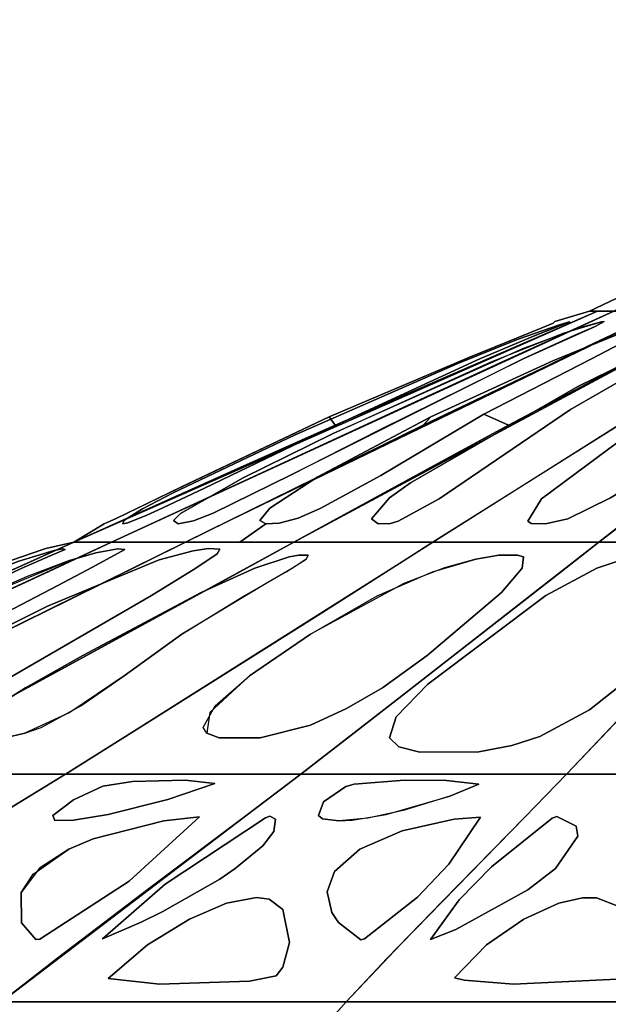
# Model space of a CAD drawing. Header units: centimetres. Extents: x -23.7 to 23.7, y -29.6 to 29.6.
# Tile 23 of 32: x -9.6 to -5.2, y 22.3 to 29.6. Entities that reach past the tile are written whole.
import ezdxf

# ---------------------------------------------------------------- set-up
doc = ezdxf.new("R2010")
doc.units = ezdxf.units.CM
doc.layers.get('0').update_dxf_attribs({"true_color": 0x5890e1})

msp = doc.modelspace()

# ---------------------------------------------------------------- linework, layer by layer
at = {"color": 121, "true_color": 0xa6e5e5}
for points in [[(-3.1943, 29.5797, 0), (-3.0859, 29.5797, 0), (-3.1863, 29.1817, 0), (-3.3566, 28.8273, 0), (-3.5231, 28.5878, 0), (-3.9346, 28.1702, 0), (-4.588, 27.7226, 0), (-5.1909, 27.4129, 0), (-5.3736, 27.4129, 0), (-5.0174, 27.5818, 0), (-4.3164, 27.9889, 0), (-3.9957, 28.2345, 0), (-3.647, 28.5878, 0), (-3.4244, 28.912, 0)], [(-3.0859, 29.5797, 0), (-3.1943, 29.5797, 0), (-3.4244, 28.912, 0), (-3.647, 28.5878, 0), (-3.9957, 28.2345, 0), (-4.3164, 27.9889, 0), (-5.0174, 27.5818, 0), (-5.3736, 27.4129, 0), (-5.1909, 27.4129, 0), (-4.588, 27.7226, 0), (-3.9346, 28.1702, 0), (-3.5231, 28.5878, 0), (-3.3566, 28.8273, 0), (-3.1863, 29.1817, 0)], [(-5.3126, 27.4129, 0), (-9.2022, 25.6961, 0), (-9.0975, 25.6961, 0), (-8.9928, 25.6961, 0), (-8.923, 25.6961, 0), (-5.1909, 27.4129, 0)], [(-9.0975, 25.6961, 0), (-9.2022, 25.6961, 0), (-5.3126, 27.4129, 0), (-5.1909, 27.4129, 0), (-8.923, 25.6961, 0), (-8.9928, 25.6961, 0)], [(-8.0424, 25.86, 0), (-4.8343, 27.4129, 0), (-5.1909, 27.4129, 0), (-6.0092, 27.0418, 0), (-8.923, 25.6961, 0), (-8.5105, 25.6961, 0), (-8.373, 25.6961, 0)], [(-5.39, 27.1518, 0), (-8.0424, 25.86, 0), (-8.373, 25.6961, 0), (-8.5105, 25.6961, 0), (-8.923, 25.6961, 0), (-6.5928, 26.7746, 0), (-5.1909, 27.4129, 0), (-4.8343, 27.4129, 0)], [(-7.569, 25.6961, 0), (-6.9229, 25.6961, 0), (-6.5353, 25.6961, 0), (-4.8978, 26.7317, 0), (-3.8032, 27.4129, 0), (-4.3705, 27.4129, 0)], [(-3.8032, 27.4129, 0), (-6.5353, 25.6961, 0), (-6.9229, 25.6961, 0), (-7.569, 25.6961, 0), (-4.3705, 27.4129, 0)], [(-7.3066, 26.6287, 0), (-6.2691, 27.0684, 0), (-5.7316, 27.2861, 0), (-5.6418, 27.3247, 0), (-5.631, 27.3353, 0), (-5.3736, 27.4129, 0), (-5.3126, 27.4129, 0), (-7.2623, 26.5657, 0)], [(-6.2691, 27.0684, 0), (-7.3066, 26.6287, 0), (-7.2623, 26.5657, 0), (-5.3126, 27.4129, 0), (-5.3736, 27.4129, 0), (-5.631, 27.3353, 0), (-5.6418, 27.3247, 0), (-5.7316, 27.2861, 0)], [(-5.1093, 27.2623, 0), (-5.6448, 27.0447, 0), (-6.5519, 26.6278, 0), (-6.6081, 26.5657, 0), (-4.8343, 27.4129, 0), (-4.6553, 27.4129, 0), (-4.8936, 27.3298, 0), (-4.9133, 27.3307, 0)], [(-5.6448, 27.0447, 0), (-5.1093, 27.2623, 0), (-4.9133, 27.3307, 0), (-4.8936, 27.3298, 0), (-4.6553, 27.4129, 0), (-4.8343, 27.4129, 0), (-6.6081, 26.5657, 0), (-6.5519, 26.6278, 0)], [(-5.3034, 25.6961, 0), (-6.0734, 25.6961, 0), (-6.5353, 25.6961, 0), (-4.8978, 26.7317, 0), (-3.8032, 27.4129, 0), (-3.0639, 27.4129, 0)], [(-3.8032, 27.4129, 0), (-6.5353, 25.6961, 0), (-6.0734, 25.6961, 0), (-5.3034, 25.6961, 0), (-3.0639, 27.4129, 0)], [(-6.1578, 26.6471, 0), (-5.3575, 27.0587, 0), (-5.0297, 27.2312, 0), (-4.8936, 27.3298, 0), (-4.6553, 27.4129, 0), (-4.3705, 27.4129, 0), (-5.9738, 26.5657, 0)], [(-5.3575, 27.0587, 0), (-6.1578, 26.6471, 0), (-5.9738, 26.5657, 0), (-4.3705, 27.4129, 0), (-4.6553, 27.4129, 0), (-4.8936, 27.3298, 0), (-5.0297, 27.2312, 0)], [(-7.3215, 26.5369, 0), (-6.183, 27.0613, 0), (-5.7755, 27.2334, 0), (-5.5184, 27.333, 0), (-5.5315, 27.3318, 0), (-5.5959, 27.3126, 0), (-5.9028, 27.2047, 0), (-6.3504, 27.0252, 0), (-7.5581, 26.4939, 0), (-8.4659, 26.0625, 0), (-8.6923, 25.9445, 0), (-8.8312, 25.8582, 0), (-8.8395, 25.8325, 0), (-8.8031, 25.8398, 0), (-8.6605, 25.897, 0), (-8.5428, 25.9511, 0), (-8.2332, 26.0975, 0)], [(-6.183, 27.0613, 0), (-7.3215, 26.5369, 0), (-8.2332, 26.0975, 0), (-8.5428, 25.9511, 0), (-8.6605, 25.897, 0), (-8.8031, 25.8398, 0), (-8.8395, 25.8325, 0), (-8.8312, 25.8582, 0), (-8.6923, 25.9445, 0), (-8.4659, 26.0625, 0), (-7.5581, 26.4939, 0), (-6.3504, 27.0252, 0), (-5.9028, 27.2047, 0), (-5.5959, 27.3126, 0), (-5.5315, 27.3318, 0), (-5.5184, 27.333, 0), (-5.7755, 27.2334, 0)], [(-6.9335, 26.5324, 0), (-5.8657, 27.0587, 0), (-5.3308, 27.2998, 0), (-5.263, 27.3365, 0), (-5.2838, 27.3348, 0), (-5.4643, 27.2837, 0), (-5.8695, 27.1333, 0), (-7.2772, 26.5037, 0), (-7.9453, 26.1753, 0), (-8.4105, 25.9099, 0), (-8.462, 25.8578, 0), (-8.4285, 25.8319, 0), (-8.3138, 25.8552, 0), (-8.1683, 25.9126, 0), (-7.5885, 26.1969, 0)], [(-5.8657, 27.0587, 0), (-7.5885, 26.1969, 0), (-8.1683, 25.9126, 0), (-8.3138, 25.8552, 0), (-8.4285, 25.8319, 0), (-8.462, 25.8578, 0), (-8.4105, 25.9099, 0), (-7.9453, 26.1753, 0), (-7.2772, 26.5037, 0), (-6.1031, 27.0363, 0), (-5.56, 27.2513, 0), (-5.2838, 27.3348, 0), (-5.263, 27.3365, 0), (-5.3308, 27.2998, 0), (-5.4871, 27.2314, 0)], [(-5.4594, 26.8534, 0), (-6.7029, 26.1381, 0), (-6.8579, 26.0248, 0), (-6.9924, 25.8687, 0), (-6.9433, 25.8322, 0), (-6.8498, 25.8349, 0), (-6.7929, 25.8513, 0), (-6.4893, 26.0183, 0), (-5.5138, 26.683, 0), (-4.6514, 27.1786, 0), (-4.3837, 27.333, 0), (-4.843, 27.155, 0)], [(-4.6514, 27.1786, 0), (-5.5138, 26.683, 0), (-6.4893, 26.0183, 0), (-6.7929, 25.8513, 0), (-6.8498, 25.8349, 0), (-6.9433, 25.8322, 0), (-6.9924, 25.8687, 0), (-6.8579, 26.0248, 0), (-6.7029, 26.1381, 0), (-5.4594, 26.8534, 0), (-4.843, 27.155, 0), (-4.3837, 27.333, 0)], [(-4.0542, 26.8534, 0), (-5.0344, 26.1381, 0), (-5.216, 26.0248, 0), (-5.5343, 25.8687, 0), (-5.7003, 25.8322, 0), (-5.8062, 25.8349, 0), (-5.8296, 25.8513, 0), (-5.7283, 26.0183, 0), (-4.8346, 26.683, 0), (-3.9327, 27.1786, 0), (-3.4791, 27.333, 0), (-3.6655, 27.155, 0)], [(-3.9327, 27.1786, 0), (-4.8346, 26.683, 0), (-5.7283, 26.0183, 0), (-5.8296, 25.8513, 0), (-5.8062, 25.8349, 0), (-5.7003, 25.8322, 0), (-5.5343, 25.8687, 0), (-5.216, 26.0248, 0), (-5.0344, 26.1381, 0), (-4.0542, 26.8534, 0), (-3.6655, 27.155, 0), (-3.4791, 27.333, 0)], [(-7.569, 25.6961, 0), (-7.971, 25.6961, 0), (-7.7766, 25.8333, 0), (-7.6787, 25.8365, 0), (-7.5362, 25.8759, 0), (-7.3725, 25.9478, 0), (-6.9236, 26.1922, 0), (-6.1578, 26.6471, 0), (-5.9738, 26.5657, 0), (-6.4728, 26.2954, 0)], [(-7.971, 25.6961, 0), (-7.569, 25.6961, 0), (-5.9738, 26.5657, 0), (-6.1578, 26.6471, 0), (-6.9236, 26.1922, 0), (-7.3725, 25.9478, 0), (-7.5362, 25.8759, 0), (-7.6787, 25.8365, 0), (-7.7766, 25.8333, 0)], [(-5.3034, 25.6961, 0), (-4.6071, 25.6961, 0), (-4.4949, 25.8333, 0), (-4.6307, 25.8365, 0), (-4.7115, 25.8759, 0), (-4.7079, 25.9478, 0), (-4.5133, 26.1922, 0), (-3.9823, 26.6471, 0), (-4.1865, 26.5657, 0), (-4.5359, 26.2954, 0)], [(-4.6071, 25.6961, 0), (-5.3034, 25.6961, 0), (-4.1865, 26.5657, 0), (-3.9823, 26.6471, 0), (-4.5133, 26.1922, 0), (-4.7079, 25.9478, 0), (-4.7115, 25.8759, 0), (-4.6307, 25.8365, 0), (-4.4949, 25.8333, 0)], [(-9.2022, 25.6961, 0), (-9.2022, 25.6961, 0), (-8.9787, 25.8328, 0), (-8.8842, 25.8744, 0), (-8.4912, 26.0651, 0), (-7.3066, 26.6287, 0), (-7.2623, 26.5657, 0), (-7.9904, 26.2411, 0)], [(-8.4025, 26.108, 0), (-8.6674, 25.9798, 0), (-8.8842, 25.8744, 0), (-8.9787, 25.8328, 0), (-9.2022, 25.6961, 0), (-9.2022, 25.6961, 0), (-8.7177, 25.9145, 0), (-7.2623, 26.5657, 0), (-7.3066, 26.6287, 0)], [(-6.5519, 26.6278, 0), (-7.39, 26.1808, 0), (-7.748, 25.9482, 0), (-7.8213, 25.8566, 0), (-7.7766, 25.8333, 0), (-7.971, 25.6961, 0), (-8.373, 25.6961, 0), (-6.6081, 26.5657, 0)], [(-7.39, 26.1808, 0), (-6.5519, 26.6278, 0), (-6.6081, 26.5657, 0), (-8.373, 25.6961, 0), (-7.971, 25.6961, 0), (-7.7766, 25.8333, 0), (-7.8213, 25.8566, 0), (-7.748, 25.9482, 0)], [(-10.04, 25.4074, 0), (-10.5445, 25.1772, 0), (-11.8308, 24.5834, 0), (-12.3328, 24.3649, 0), (-12.5308, 24.2755, 0), (-12.7311, 24.1789, 0), (-12.8355, 24.1235, 0), (-13.0486, 23.9732, 0), (-13.0486, 23.9732, 0), (-11.8449, 24.5078, 0), (-9.2022, 25.6961, 0), (-9.2022, 25.6961, 0), (-9.4103, 25.6489, 0), (-9.4343, 25.6416, 0), (-9.7346, 25.5372, 0)], [(-10.5445, 25.1772, 0), (-10.04, 25.4074, 0), (-9.7346, 25.5372, 0), (-9.4343, 25.6416, 0), (-9.4103, 25.6489, 0), (-9.2022, 25.6961, 0), (-9.2022, 25.6961, 0), (-11.8449, 24.5078, 0), (-13.0486, 23.9732, 0), (-13.0486, 23.9732, 0), (-12.8355, 24.1235, 0), (-12.7311, 24.1789, 0), (-12.5308, 24.2755, 0), (-12.3328, 24.3649, 0), (-11.8308, 24.5834, 0)], [(-9.6825, 25.4796, 0), (-13.0486, 23.9732, 0), (-12.8505, 23.9732, 0), (-12.7267, 23.9732, 0), (-12.6525, 23.9732, 0), (-11.4854, 24.5078, 0), (-9.6215, 25.3713, 0), (-8.923, 25.6961, 0), (-9.2022, 25.6961, 0)], [(-11.6044, 24.6153, 0), (-9.9226, 25.3713, 0), (-9.2022, 25.6961, 0), (-8.923, 25.6961, 0), (-9.6215, 25.3713, 0), (-11.4854, 24.5078, 0), (-12.6525, 23.9732, 0), (-12.7267, 23.9732, 0), (-12.9743, 23.9732, 0), (-13.0486, 23.9732, 0)], [(-12.6525, 23.9732, 0), (-11.9698, 23.9732, 0), (-11.8723, 23.9732, 0), (-11.215, 24.2933, 0), (-8.373, 25.6961, 0), (-8.923, 25.6961, 0), (-9.8544, 25.2631, 0)], [(-11.2522, 24.6153, 0), (-9.3887, 25.4796, 0), (-8.923, 25.6961, 0), (-8.373, 25.6961, 0), (-11.215, 24.2933, 0), (-11.8723, 23.9732, 0), (-11.9698, 23.9732, 0), (-12.6525, 23.9732, 0)], [(-7.569, 25.6961, 0), (-9.6431, 24.5616, 0), (-10.7317, 23.9732, 0), (-10.8743, 23.9732, 0), (-11.8723, 23.9732, 0), (-9.2469, 25.2631, 0), (-8.373, 25.6961, 0)], [(-9.6431, 24.5616, 0), (-7.569, 25.6961, 0), (-8.373, 25.6961, 0), (-9.2469, 25.2631, 0), (-11.8723, 23.9732, 0), (-10.8743, 23.9732, 0), (-10.7317, 23.9732, 0)], [(-8.7526, 24.2933, 0), (-7.3876, 25.1549, 0), (-6.5353, 25.6961, 0), (-7.569, 25.6961, 0), (-7.9639, 25.4796, 0), (-9.1489, 24.8308, 0), (-10.1376, 24.2933, 0), (-10.7317, 23.9732, 0), (-9.7237, 23.9732, 0), (-9.2655, 23.9732, 0)], [(-6.791, 25.5337, 0), (-8.7526, 24.2933, 0), (-9.2655, 23.9732, 0), (-9.7237, 23.9732, 0), (-10.7317, 23.9732, 0), (-10.1376, 24.2933, 0), (-7.9639, 25.4796, 0), (-7.569, 25.6961, 0), (-6.5353, 25.6961, 0)], [(-8.7526, 24.2933, 0), (-7.3876, 25.1549, 0), (-6.5353, 25.6961, 0), (-5.3034, 25.6961, 0), (-5.58, 25.4796, 0), (-6.4098, 24.8308, 0), (-7.1021, 24.2933, 0), (-7.518, 23.9732, 0), (-8.7194, 23.9732, 0), (-9.2655, 23.9732, 0)], [(-6.791, 25.5337, 0), (-8.7526, 24.2933, 0), (-9.2655, 23.9732, 0), (-8.7194, 23.9732, 0), (-7.518, 23.9732, 0), (-7.1021, 24.2933, 0), (-5.58, 25.4796, 0), (-5.3034, 25.6961, 0), (-6.5353, 25.6961, 0)], [(-5.3034, 25.6961, 0), (-6.7558, 24.5616, 0), (-7.518, 23.9732, 0), (-7.2711, 23.9732, 0), (-5.5425, 23.9732, 0), (-4.3183, 25.2631, 0), (-3.9108, 25.6961, 0)], [(-6.7558, 24.5616, 0), (-5.3034, 25.6961, 0), (-3.9108, 25.6961, 0), (-4.3183, 25.2631, 0), (-5.5425, 23.9732, 0), (-7.2711, 23.9732, 0), (-7.518, 23.9732, 0)], [(-3.399, 23.9732, 0), (-5.2746, 23.9732, 0), (-5.5425, 23.9732, 0), (-5.236, 24.2933, 0), (-3.9108, 25.6961, 0), (-2.3997, 25.6961, 0), (-2.6493, 25.2631, 0)], [(-3.0238, 24.6153, 0), (-2.5245, 25.4796, 0), (-2.3997, 25.6961, 0), (-3.9108, 25.6961, 0), (-5.236, 24.2933, 0), (-5.5425, 23.9732, 0), (-5.2746, 23.9732, 0), (-3.399, 23.9732, 0)], [(-11.3813, 24.643, 0), (-10.0184, 25.2985, 0), (-9.5948, 25.5015, 0), (-9.3788, 25.5957, 0), (-9.2678, 25.6419, 0), (-9.2847, 25.6476, 0), (-9.3491, 25.6344, 0), (-9.6113, 25.5546, 0), (-9.9176, 25.4352, 0), (-10.4343, 25.2092, 0), (-11.5795, 24.6825, 0), (-12.1132, 24.4414, 0), (-12.4284, 24.291, 0), (-12.6123, 24.1846, 0), (-12.6584, 24.1392, 0), (-12.5749, 24.1368, 0), (-12.4558, 24.1783, 0), (-12.2862, 24.2475, 0), (-12.026, 24.3588, 0), (-11.667, 24.513, 0)], [(-10.0184, 25.2985, 0), (-11.3813, 24.643, 0), (-11.667, 24.513, 0), (-12.026, 24.3588, 0), (-12.3871, 24.2055, 0), (-12.5223, 24.1539, 0), (-12.6427, 24.1233, 0), (-12.6123, 24.1846, 0), (-12.4284, 24.291, 0), (-12.1132, 24.4414, 0), (-11.5795, 24.6825, 0), (-10.4343, 25.2092, 0), (-9.9176, 25.4352, 0), (-9.6113, 25.5546, 0), (-9.3491, 25.6344, 0), (-9.2847, 25.6476, 0), (-9.2678, 25.6419, 0), (-9.3788, 25.5957, 0), (-9.5948, 25.5015, 0)], [(-10.4669, 24.7769, 0), (-9.321, 25.3732, 0), (-9.0638, 25.5107, 0), (-8.8243, 25.6425, 0), (-8.8762, 25.648, 0), (-9.0406, 25.6162, 0), (-9.2342, 25.5594, 0), (-9.5487, 25.442, 0), (-10.0666, 25.216, 0), (-11.1865, 24.6886, 0), (-11.694, 24.4464, 0), (-11.9811, 24.2928, 0), (-12.0917, 24.2156, 0), (-12.1319, 24.1576, 0), (-12.0639, 24.123, 0), (-11.8011, 24.1773, 0), (-11.646, 24.2327, 0), (-11.4785, 24.3013, 0), (-11.0066, 24.508, 0)], [(-10.0666, 25.216, 0), (-9.2342, 25.5594, 0), (-9.0406, 25.6162, 0), (-8.8762, 25.648, 0), (-8.8243, 25.6425, 0), (-9.0638, 25.5107, 0), (-9.321, 25.3732, 0), (-10.4669, 24.7769, 0), (-11.0066, 24.508, 0), (-11.4785, 24.3013, 0), (-11.646, 24.2327, 0), (-11.8011, 24.1773, 0), (-12.0639, 24.123, 0), (-12.1319, 24.1576, 0), (-12.0917, 24.2156, 0), (-11.9811, 24.2928, 0), (-11.694, 24.4464, 0), (-11.1865, 24.6886, 0)], [(-10.9711, 24.1354, 0), (-10.792, 24.1749, 0), (-10.5945, 24.2421, 0), (-10.2391, 24.3973, 0), (-9.7662, 24.6402, 0), (-8.6263, 25.3, 0), (-8.2964, 25.5028, 0), (-8.1379, 25.6101, 0), (-8.1177, 25.6437, 0), (-8.202, 25.6488, 0), (-8.3175, 25.6322, 0), (-8.5705, 25.5663, 0), (-9.3977, 25.2218, 0), (-10.4589, 24.6932, 0), (-10.9245, 24.449, 0), (-11.2185, 24.2519, 0), (-11.2595, 24.184, 0), (-11.2185, 24.1384, 0)], [(-10.792, 24.1749, 0), (-10.9711, 24.1354, 0), (-11.2185, 24.1384, 0), (-11.2595, 24.184, 0), (-11.2185, 24.2519, 0), (-10.9245, 24.449, 0), (-10.4589, 24.6932, 0), (-9.3977, 25.2218, 0), (-8.5705, 25.5663, 0), (-8.3175, 25.6322, 0), (-8.202, 25.6488, 0), (-8.1177, 25.6437, 0), (-8.1379, 25.6101, 0), (-8.2964, 25.5028, 0), (-8.6263, 25.3, 0), (-9.7662, 24.6402, 0), (-10.2391, 24.3973, 0), (-10.5945, 24.2421, 0)], [(-6.7894, 24.1749, 0), (-6.6323, 24.1354, 0), (-6.1953, 24.1384, 0), (-5.9503, 24.184, 0), (-5.7426, 24.2519, 0), (-5.3729, 24.449, 0), (-5.0667, 24.6932, 0), (-4.6147, 25.2218, 0), (-4.4603, 25.5663, 0), (-4.5226, 25.6322, 0), (-4.6174, 25.6488, 0), (-4.8072, 25.6437, 0), (-4.9982, 25.6101, 0), (-5.3181, 25.5028, 0), (-5.6965, 25.3, 0), (-6.5727, 24.6402, 0), (-6.8099, 24.3973, 0), (-6.8589, 24.2421, 0)], [(-6.6323, 24.1354, 0), (-6.7894, 24.1749, 0), (-6.8589, 24.2421, 0), (-6.8099, 24.3973, 0), (-6.5727, 24.6402, 0), (-5.6965, 25.3, 0), (-5.3181, 25.5028, 0), (-4.9982, 25.6101, 0), (-4.8072, 25.6437, 0), (-4.6174, 25.6488, 0), (-4.5226, 25.6322, 0), (-4.4603, 25.5663, 0), (-4.6147, 25.2218, 0), (-5.0667, 24.6932, 0), (-5.3729, 24.449, 0), (-5.7426, 24.2519, 0), (-5.9503, 24.184, 0), (-6.1953, 24.1384, 0)], [(-9.7145, 24.2424, 0), (-9.9448, 24.2412, 0), (-9.9616, 24.337, 0), (-9.8083, 24.4604, 0), (-9.5618, 24.6129, 0), (-9.1361, 24.8536, 0), (-8.2575, 25.3216, 0), (-7.8583, 25.5023, 0), (-7.6037, 25.5871, 0), (-7.5329, 25.6007, 0), (-7.4622, 25.5994, 0), (-7.477, 25.5702, 0), (-7.574, 25.5062, 0), (-7.7748, 25.3904, 0), (-8.4004, 25.012, 0), (-8.8292, 24.7022, 0), (-9.2323, 24.4311, 0), (-9.5665, 24.2762, 0)], [(-7.9381, 25.2967, 0), (-7.6261, 25.4756, 0), (-7.477, 25.5702, 0), (-7.4622, 25.5994, 0), (-7.5329, 25.6007, 0), (-7.6037, 25.5871, 0), (-7.8583, 25.5023, 0), (-8.2575, 25.3216, 0), (-9.1361, 24.8536, 0), (-9.5618, 24.6129, 0), (-9.8083, 24.4604, 0), (-9.9616, 24.337, 0), (-9.9448, 24.2412, 0), (-9.7145, 24.2424, 0), (-9.5665, 24.2762, 0), (-9.4467, 24.32, 0), (-9.1522, 24.4791, 0), (-8.8292, 24.7022, 0), (-8.4004, 25.012, 0)], [(-6.951, 25.2967, 0), (-6.5391, 25.4756, 0), (-6.2165, 25.5702, 0), (-6.0455, 25.5994, 0), (-5.9076, 25.6007, 0), (-5.8631, 25.5871, 0), (-5.8733, 25.5023, 0), (-6.0266, 25.3216, 0), (-6.5776, 24.8536, 0), (-6.9109, 24.6129, 0), (-7.1777, 24.4604, 0), (-7.4453, 24.337, 0), (-7.8178, 24.2412, 0), (-8.1238, 24.2424, 0), (-8.2154, 24.2762, 0), (-8.2416, 24.32, 0), (-8.1542, 24.4791, 0), (-7.8982, 24.7022, 0), (-7.4459, 25.012, 0)], [(-8.1238, 24.2424, 0), (-7.8178, 24.2412, 0), (-7.4453, 24.337, 0), (-7.1777, 24.4604, 0), (-6.9109, 24.6129, 0), (-6.5776, 24.8536, 0), (-6.0266, 25.3216, 0), (-5.8733, 25.5023, 0), (-5.8631, 25.5871, 0), (-5.9076, 25.6007, 0), (-6.0455, 25.5994, 0), (-6.2165, 25.5702, 0), (-6.4494, 25.5062, 0), (-6.7526, 25.3904, 0), (-7.4459, 25.012, 0), (-7.8982, 24.7022, 0), (-8.1933, 24.4311, 0), (-8.2154, 24.2762, 0)], [(-12.3204, 23.132, 0), (-13.3131, 22.6056, 0), (-13.9055, 22.2807, 0), (-13.4304, 22.2807, 0), (-12.599, 22.2807, 0), (-12.0051, 22.2807, 0), (-10.6246, 23.1394, 0), (-9.2655, 23.9732, 0), (-9.7237, 23.9732, 0), (-10.3652, 23.9732, 0), (-10.7317, 23.9732, 0), (-11.3263, 23.6544, 0)], [(-13.3131, 22.6056, 0), (-12.3204, 23.132, 0), (-11.3263, 23.6544, 0), (-10.7317, 23.9732, 0), (-10.3652, 23.9732, 0), (-9.7237, 23.9732, 0), (-9.2655, 23.9732, 0), (-10.5969, 23.1562, 0), (-11.4876, 22.6095, 0), (-12.0051, 22.2807, 0), (-12.599, 22.2807, 0), (-13.4304, 22.2807, 0), (-13.9055, 22.2807, 0)], [(-8.6305, 23.132, 0), (-9.3256, 22.6056, 0), (-9.7403, 22.2807, 0), (-10.3065, 22.2807, 0), (-11.2974, 22.2807, 0), (-12.0051, 22.2807, 0), (-10.6246, 23.1394, 0), (-9.2655, 23.9732, 0), (-8.7194, 23.9732, 0), (-7.9549, 23.9732, 0), (-7.518, 23.9732, 0), (-7.9344, 23.6544, 0)], [(-9.3256, 22.6056, 0), (-8.6305, 23.132, 0), (-7.9344, 23.6544, 0), (-7.518, 23.9732, 0), (-7.9549, 23.9732, 0), (-8.7194, 23.9732, 0), (-9.2655, 23.9732, 0), (-10.6246, 23.1394, 0), (-12.0051, 22.2807, 0), (-11.2974, 22.2807, 0), (-10.3065, 22.2807, 0), (-9.7403, 22.2807, 0)], [(-7.82, 22.2807, 0), (-9.1002, 22.2807, 0), (-9.7403, 22.2807, 0), (-7.9344, 23.6544, 0), (-7.518, 23.9732, 0), (-7.0242, 23.9732, 0), (-6.0364, 23.9732, 0), (-5.5425, 23.9732, 0), (-5.8493, 23.6544, 0), (-6.4648, 23.0276, 0), (-6.8744, 22.6056, 0), (-7.18, 22.2807, 0)], [(-6.8744, 22.6056, 0), (-6.4648, 23.0276, 0), (-5.8493, 23.6544, 0), (-5.5425, 23.9732, 0), (-6.0364, 23.9732, 0), (-7.0242, 23.9732, 0), (-7.518, 23.9732, 0), (-7.9344, 23.6544, 0), (-9.7403, 22.2807, 0), (-9.1002, 22.2807, 0), (-7.82, 22.2807, 0), (-7.18, 22.2807, 0)], [(-6.7721, 22.712, 0), (-5.8493, 23.6544, 0), (-5.5425, 23.9732, 0), (-5.0067, 23.9732, 0), (-3.9349, 23.9732, 0), (-3.399, 23.9732, 0), (-3.5869, 23.6544, 0), (-3.9638, 23.0276, 0), (-4.2146, 22.6056, 0), (-4.4018, 22.2807, 0), (-5.0963, 22.2807, 0), (-6.6591, 22.2807, 0), (-7.18, 22.2807, 0)], [(-3.9349, 23.9732, 0), (-5.0067, 23.9732, 0), (-5.5425, 23.9732, 0), (-5.8493, 23.6544, 0), (-6.7721, 22.712, 0), (-7.18, 22.2807, 0), (-6.6591, 22.2807, 0), (-5.0963, 22.2807, 0), (-4.4018, 22.2807, 0), (-4.2146, 22.6056, 0), (-3.9638, 23.0276, 0), (-3.5869, 23.6544, 0), (-3.399, 23.9732, 0)], [(-8.7674, 23.918, 0), (-8.376, 23.9278, 0), (-8.156, 23.9025, 0), (-8.5047, 23.7828, 0), (-8.9492, 23.6714, 0), (-9.206, 23.6291, 0), (-9.3442, 23.6271, 0), (-9.3602, 23.6656, 0), (-9.2059, 23.7816, 0), (-8.9883, 23.8827, 0)], [(-8.376, 23.9278, 0), (-8.7674, 23.918, 0), (-8.9883, 23.8827, 0), (-9.2059, 23.7816, 0), (-9.3602, 23.6656, 0), (-9.3442, 23.6271, 0), (-9.206, 23.6291, 0), (-8.9492, 23.6714, 0), (-8.5047, 23.7828, 0), (-8.156, 23.9025, 0)], [(-6.435, 23.9254, 0), (-6.7457, 23.9274, 0), (-7.1206, 23.8975, 0), (-7.1826, 23.8816, 0), (-7.3473, 23.7655, 0), (-7.3852, 23.6647, 0), (-7.3558, 23.6413, 0), (-7.2347, 23.6242, 0), (-7.1356, 23.6301, 0), (-6.8822, 23.672, 0), (-6.4112, 23.8074, 0), (-6.1957, 23.8987, 0)], [(-7.3473, 23.7655, 0), (-7.1826, 23.8816, 0), (-7.1206, 23.8975, 0), (-6.7457, 23.9274, 0), (-6.435, 23.9254, 0), (-6.1957, 23.8987, 0), (-6.4112, 23.8074, 0), (-6.7556, 23.7017, 0), (-7.0182, 23.646, 0), (-7.2347, 23.6242, 0), (-7.3558, 23.6413, 0), (-7.3852, 23.6647, 0)], [(-8.5355, 23.6259, 0), (-9.0588, 23.4923, 0), (-9.241, 23.4136, 0), (-9.4571, 23.2738, 0), (-9.5941, 23.0933, 0), (-9.5923, 22.8676, 0), (-9.4862, 22.7424, 0), (-9.4548, 22.7457, 0), (-8.7915, 23.1761, 0), (-8.2696, 23.6543, 0)], [(-9.0588, 23.4923, 0), (-8.5355, 23.6259, 0), (-8.2696, 23.6543, 0), (-8.7915, 23.1761, 0), (-9.4548, 22.7457, 0), (-9.4862, 22.7424, 0), (-9.5923, 22.8676, 0), (-9.5941, 23.0933, 0), (-9.5041, 23.229, 0), (-9.241, 23.4136, 0)], [(-7.7163, 23.5448, 0), (-7.7051, 23.6377, 0), (-7.7463, 23.6601, 0), (-7.78, 23.6466, 0), (-8.5248, 23.1543, 0), (-8.9896, 22.7479, 0), (-8.7027, 22.872, 0), (-8.5431, 22.9505, 0), (-8.1187, 23.1928, 0), (-8.0037, 23.2702, 0), (-7.7995, 23.4393, 0)], [(-8.1187, 23.1928, 0), (-8.5431, 22.9505, 0), (-8.7027, 22.872, 0), (-8.9896, 22.7479, 0), (-8.5248, 23.1543, 0), (-7.78, 23.6466, 0), (-7.7463, 23.6601, 0), (-7.7051, 23.6377, 0), (-7.7163, 23.5448, 0), (-7.7995, 23.4393, 0), (-8.0037, 23.2702, 0)], [(-7.043, 22.748, 0), (-6.6504, 23.0585, 0), (-6.4171, 23.3033, 0), (-6.1824, 23.6537, 0), (-6.3778, 23.6368, 0), (-6.7645, 23.5514, 0), (-7.0794, 23.4145, 0), (-7.268, 23.2478, 0), (-7.3212, 23.0972, 0), (-7.2867, 22.9432, 0), (-7.2378, 22.8689, 0), (-7.0707, 22.7416, 0)], [(-7.0794, 23.4145, 0), (-6.7645, 23.5514, 0), (-6.3778, 23.6368, 0), (-6.1824, 23.6537, 0), (-6.4171, 23.3033, 0), (-6.6504, 23.0585, 0), (-7.043, 22.748, 0), (-7.0707, 22.7416, 0), (-7.2378, 22.8689, 0), (-7.2867, 22.9432, 0), (-7.3212, 23.0972, 0), (-7.268, 23.2478, 0)], [(-5.6489, 23.6445, 0), (-6.0998, 23.2836, 0), (-6.3411, 23.0372, 0), (-6.5531, 22.7424, 0), (-6.3662, 22.8182, 0), (-5.8297, 23.1132, 0), (-5.6251, 23.27, 0), (-5.4599, 23.5107, 0), (-5.4721, 23.5864, 0), (-5.614, 23.6582, 0)], [(-5.4599, 23.5107, 0), (-5.6251, 23.27, 0), (-5.8297, 23.1132, 0), (-6.3662, 22.8182, 0), (-6.5531, 22.7424, 0), (-6.3411, 23.0372, 0), (-6.0998, 23.2836, 0), (-5.6489, 23.6445, 0), (-5.614, 23.6582, 0), (-5.4721, 23.5864, 0)], [(-8.568, 22.4114, 0), (-7.8984, 22.4337, 0), (-7.7003, 22.4722, 0), (-7.6511, 22.5366, 0), (-7.6009, 22.7215, 0), (-7.6505, 22.9658, 0), (-7.7519, 23.0422, 0), (-7.845, 23.0566, 0), (-8.0701, 23.0135, 0), (-8.3439, 22.8938, 0), (-8.6552, 22.7043, 0), (-8.9489, 22.4538, 0)], [(-7.8984, 22.4337, 0), (-8.568, 22.4114, 0), (-8.9489, 22.4538, 0), (-8.6552, 22.7043, 0), (-8.3439, 22.8938, 0), (-8.0701, 23.0135, 0), (-7.845, 23.0566, 0), (-7.7519, 23.0422, 0), (-7.6505, 22.9658, 0), (-7.6009, 22.7215, 0), (-7.6511, 22.5366, 0), (-7.7003, 22.4722, 0)], [(-5.9372, 22.4119, 0), (-5.0643, 22.4536, 0), (-5.0128, 22.4762, 0), (-4.991, 22.7165, 0), (-5.0686, 22.9006, 0), (-5.1546, 22.9897, 0), (-5.3201, 23.053, 0), (-5.4246, 23.0531, 0), (-5.601, 23.0127, 0), (-5.8597, 22.8932, 0), (-6.138, 22.7045, 0), (-6.3758, 22.458, 0), (-6.3024, 22.4417, 0)], [(-5.0643, 22.4536, 0), (-5.9372, 22.4119, 0), (-6.3024, 22.4417, 0), (-6.3758, 22.458, 0), (-6.138, 22.7045, 0), (-5.8597, 22.8932, 0), (-5.601, 23.0127, 0), (-5.4246, 23.0531, 0), (-5.3201, 23.053, 0), (-5.1546, 22.9897, 0), (-5.0686, 22.9006, 0), (-4.991, 22.7165, 0), (-5.0128, 22.4762, 0)], [(-9.5017, 20.1519, 0), (-11.0577, 20.1519, 0), (-11.2521, 20.1519, 0), (-11.8356, 20.1519, 0), (-11.5939, 20.474, 0), (-11.3443, 20.7757, 0), (-10.8258, 21.3271, 0), (-10.2883, 21.823, 0), (-9.7403, 22.2807, 0), (-9.1002, 22.2807, 0), (-7.82, 22.2807, 0), (-7.18, 22.2807, 0), (-7.4833, 21.9403, 0), (-7.8818, 21.4556, 0), (-8.3618, 20.7757, 0), (-8.6355, 20.3156, 0), (-8.7238, 20.1519, 0)], [(-11.2521, 20.1519, 0), (-9.3073, 20.1519, 0), (-8.7238, 20.1519, 0), (-8.3618, 20.7757, 0), (-7.8818, 21.4556, 0), (-7.4833, 21.9403, 0), (-7.18, 22.2807, 0), (-7.82, 22.2807, 0), (-9.1002, 22.2807, 0), (-9.7403, 22.2807, 0), (-10.2883, 21.823, 0), (-11.2169, 20.9197, 0), (-11.47, 20.6272, 0), (-11.8356, 20.1519, 0)], [(-5.9804, 20.1519, 0), (-7.8797, 20.1519, 0), (-8.7238, 20.1519, 0), (-8.4544, 20.6272, 0), (-8.2679, 20.9197, 0), (-7.5837, 21.823, 0), (-7.18, 22.2807, 0), (-6.4854, 22.2807, 0), (-5.0963, 22.2807, 0), (-4.4018, 22.2807, 0), (-4.5876, 21.9403, 0), (-4.8316, 21.4556, 0), (-5.1256, 20.7757, 0), (-5.2932, 20.3156, 0), (-5.3473, 20.1519, 0)], [(-5.1256, 20.7757, 0), (-4.8316, 21.4556, 0), (-4.6491, 21.823, 0), (-4.4018, 22.2807, 0), (-5.0963, 22.2807, 0), (-6.4854, 22.2807, 0), (-7.18, 22.2807, 0), (-7.5837, 21.823, 0), (-8.2679, 20.9197, 0), (-8.4544, 20.6272, 0), (-8.7238, 20.1519, 0), (-8.0907, 20.1519, 0), (-5.9804, 20.1519, 0), (-5.3473, 20.1519, 0)]]:
    msp.add_polyline3d(points, close=True, dxfattribs=at)

doc.saveas('drawing.dxf')
